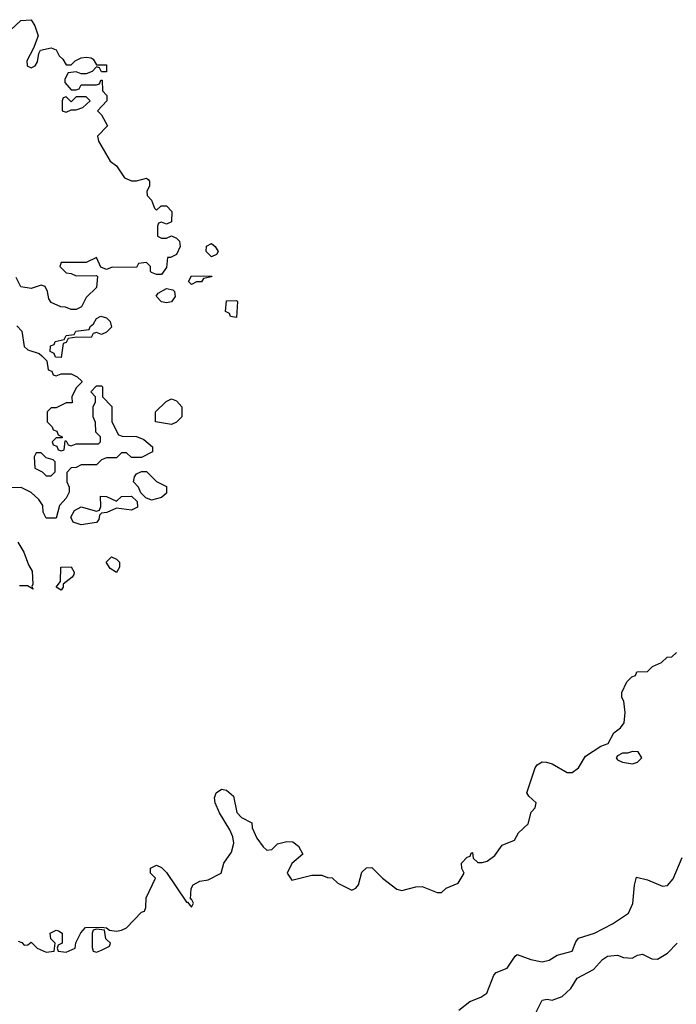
# Model space of a CAD drawing. Header units: inches. Extents: x 2601469 to 2753575, y 449403 to 582909.
# Tile 183 of 256: x 2632864 to 2635485, y 503087 to 507014. Entities that reach past the tile are written whole.
import ezdxf

# ---------------------------------------------------------------- set-up
doc = ezdxf.new("R2010")
doc.units = ezdxf.units.IN
doc.header["$MEASUREMENT"] = 0
doc.layers.add('C6530', color=7, linetype='Continuous')

msp = doc.modelspace()

# ---------------------------------------------------------------- linework, layer by layer
at = {"layer": 'C6530', "color": 4}
for points, elevation in [([(2632827.3, 506972.7), (2632869, 507011), (2632910, 507014), (2632924.7, 506990), (2632938, 506950), (2632919.6, 506900.4), (2632892, 506850), (2632894, 506830), (2632910, 506822), (2632926, 506830), (2632934.6, 506845.4), (2632940.4, 506879.6), (2632947.3, 506892.7), (2632990, 506902), (2633010, 506894), (2633022, 506870), (2633036.9, 506856.9), (2633050, 506834), (2633070, 506834), (2633086, 506850), (2633110, 506862), (2633130, 506864.7), (2633150, 506862), (2633156.9, 506856.9), (2633170, 506834), (2633210, 506834), (2633210, 506806), (2633190, 506806), (2633182, 506822), (2633170, 506826), (2633152.7, 506807.3), (2633130, 506798), (2633110, 506798), (2633090, 506806), (2633058, 506802), (2633043.6, 506776.4), (2633043.6, 506763.6), (2633070, 506734), (2633090, 506734), (2633102, 506738), (2633110, 506754), (2633170, 506754), (2633182, 506758), (2633187.3, 506772.7), (2633192.7, 506772.7), (2633194, 506730), (2633211.6, 506711.6), (2633212, 506690), (2633174, 506650), (2633190, 506634), (2633214, 506590), (2633174, 506550), (2633178, 506530), (2633224.7, 506450), (2633251.1, 506431.1), (2633282.8, 506382.8), (2633310, 506371.3), (2633330, 506371.3), (2633370, 506382), (2633376.9, 506376.9), (2633382, 506370), (2633382, 506350), (2633372, 506330), (2633372.7, 506312.7), (2633390, 506294), (2633402, 506262), (2633410, 506254), (2633428.7, 506271.3), (2633450, 506271.3), (2633471, 506249), (2633470, 506208), (2633450, 506198), (2633430, 506206), (2633418, 506202), (2633414, 506190), (2633414, 506150), (2633430, 506142), (2633450, 506142), (2633470, 506152), (2633490, 506142), (2633502, 506130), (2633504.7, 506110), (2633490, 506078), (2633466, 506066), (2633454, 506066), (2633450, 506026), (2633430, 505998), (2633410, 505998), (2633390, 506006), (2633386, 506010), (2633386, 506030), (2633370, 506046), (2633338, 506042), (2633330, 506026), (2633232.7, 506027.3), (2633210, 506018), (2633187.3, 506027.3), (2633170, 506066), (2633130, 506046), (2633030, 506046), (2633024.7, 506030), (2633050, 506004.7), (2633070, 506002), (2633090, 505992), (2633170, 505994), (2633174, 505990), (2633170, 505946), (2633130, 505906), (2633111.1, 505868.9), (2633090, 505858), (2633070, 505858), (2633047.3, 505867.3), (2633028.4, 505868.4), (2632990, 505886), (2632980.4, 505900.4), (2632975.3, 505930), (2632966, 505950), (2632950, 505955.3), (2632910, 505942), (2632868.4, 505948.4), (2632850, 505986)], 24), ([(2632852.7, 505792.7), (2632872, 505772), (2632882, 505710), (2632896.9, 505696.9), (2632942, 505682), (2632952.7, 505672.7), (2632972.7, 505652.7), (2632978, 505618), (2632992.7, 505612.7), (2632998, 505598), (2633010, 505594), (2633030, 505602), (2633070, 505602), (2633094, 505590), (2633111.6, 505571.6), (2633111.6, 505568.4), (2633090, 505546), (2633072, 505510), (2633074, 505486), (2633050, 505486), (2633010, 505466), (2632990, 505466), (2632974, 505450), (2632974, 505410), (2632994, 505390), (2632998, 505378), (2633012.7, 505372.7), (2633018, 505358), (2633034, 505350), (2633034, 505346), (2633010, 505346), (2632994, 505330), (2632998, 505318), (2633012.7, 505312.7), (2633018, 505298), (2633030, 505294), (2633042, 505298), (2633046, 505334), (2633050, 505334), (2633058, 505318), (2633070, 505314), (2633090, 505322), (2633178, 505322), (2633186, 505330), (2633186, 505350), (2633168.4, 505368.4), (2633167.3, 505407.3), (2633158, 505430), (2633158, 505470), (2633166, 505490), (2633166, 505510), (2633148, 505530), (2633170, 505554), (2633190, 505554), (2633194, 505550), (2633194, 505510), (2633231.6, 505471.6), (2633232, 505410), (2633258, 505358), (2633272.7, 505352.7), (2633330, 505352), (2633359.6, 505339.6), (2633394, 505310), (2633394, 505290), (2633350, 505268), (2633310, 505268), (2633290, 505286), (2633270, 505286), (2633250, 505266), (2633210, 505266), (2633190, 505258), (2633170, 505238), (2633110, 505238), (2633090, 505228), (2633070, 505226), (2633052.7, 505207.3), (2633052, 505170), (2633062, 505150), (2633062, 505130), (2633050, 505106), (2633023.6, 505076.4), (2633010, 505026), (2632970, 505026), (2632958, 505050), (2632956.4, 505076.4), (2632940.4, 505100.4), (2632910, 505128.7), (2632870, 505148.7), (2632832.7, 505147.3)], 24), ([(2632856, 504930), (2632881, 504890), (2632899.8, 504839.8), (2632914.4, 504814.4), (2632916.9, 504763.1), (2632912.7, 504752.7), (2632918, 504742), (2632895.3, 504755.3), (2632863.6, 504756.4)], 24), ([(2632858, 503338), (2632872.7, 503332.7), (2632882, 503322), (2632896.4, 503323.6), (2632910, 503334), (2632934, 503310), (2632970, 503294), (2633002, 503298), (2633006, 503330), (2632988.4, 503348.4), (2632986, 503370), (2633010, 503382), (2633019.6, 503379.6), (2633034, 503370), (2633034, 503330), (2633018, 503322), (2633014, 503310), (2633018, 503298), (2633050, 503294), (2633086, 503310), (2633088.4, 503331.6), (2633108.4, 503371.6), (2633127.3, 503392.7), (2633190, 503394), (2633210, 503392), (2633222, 503382), (2633250, 503378), (2633270, 503382), (2633290, 503392), (2633350, 503454), (2633362, 503458), (2633367.3, 503472.7), (2633368.9, 503511.1), (2633406, 503590), (2633386, 503610), (2633386, 503630), (2633410, 503642), (2633430, 503632), (2633450, 503612), (2633530, 503494), (2633534, 503494), (2633550, 503474), (2633558, 503490), (2633550, 503506), (2633546, 503506), (2633548.4, 503548.4), (2633556.4, 503563.6), (2633582.7, 503577.3), (2633616.5, 503583.5), (2633668, 503610), (2633679, 503650), (2633710, 503694), (2633719, 503730), (2633714.6, 503754.6), (2633703.1, 503783.1), (2633662, 503850), (2633644, 503890), (2633642, 503910), (2633648.7, 503930), (2633670, 503944.7), (2633690, 503941), (2633717.3, 503917.3), (2633731.1, 503851.1), (2633750, 503832), (2633791.1, 503811.1), (2633792, 503790), (2633811.3, 503750), (2633835.3, 503715.3), (2633850, 503702), (2633870, 503704.7), (2633893.6, 503726.4), (2633930, 503736), (2633954.8, 503734.8), (2633976.9, 503716.9), (2633994, 503686), (2633950, 503648), (2633931.3, 503610), (2633950, 503582), (2634030, 503602), (2634070, 503602), (2634092.7, 503592.7), (2634111.6, 503591.6), (2634134, 503570), (2634190, 503542), (2634206, 503550), (2634216.4, 503563.6), (2634230, 503614), (2634248.4, 503631.6), (2634270, 503632), (2634312, 503590), (2634370, 503546), (2634390, 503541), (2634444.7, 503555.3), (2634470, 503556), (2634530, 503532), (2634547.3, 503532.7), (2634566, 503550), (2634614, 503570), (2634638, 503610), (2634628.4, 503628.4), (2634628, 503650), (2634650, 503674), (2634662, 503678), (2634666, 503690), (2634671.6, 503691.6), (2634674, 503670), (2634692.7, 503652.7), (2634710, 503652), (2634730, 503658), (2634760.2, 503679.8), (2634790, 503722), (2634838.6, 503741.4), (2634855.3, 503770), (2634893.2, 503806.8), (2634906.3, 503853.7), (2634922, 503870), (2634926, 503890), (2634896.4, 503916.4), (2634888.7, 503930), (2634922, 504030), (2634930, 504042), (2634950, 504054), (2634967.3, 504052.7), (2634990, 504046), (2635050, 504010.7), (2635070, 504010.8), (2635094, 504030), (2635123.1, 504076.9), (2635184, 504116), (2635213.6, 504126.4), (2635235.3, 504170), (2635262, 504190), (2635277.2, 504210), (2635281.2, 504250), (2635275.3, 504295.3), (2635268, 504310), (2635268, 504330), (2635287.3, 504372.7), (2635307.3, 504392.7), (2635322, 504398), (2635327.3, 504412.7), (2635370, 504414), (2635390, 504434), (2635426, 504450), (2635448.4, 504471.6), (2635467.3, 504472.7), (2635486, 504490)], 24), ([(2634616.5, 503063.5), (2634661.5, 503098.5), (2634704.7, 503115.3), (2634729.2, 503130.8), (2634756.5, 503203.5), (2634766, 503214), (2634810, 503231.3), (2634841.2, 503278.8), (2634850, 503284.7), (2634904.9, 503264.9), (2634950, 503255.5), (2634977.6, 503262.4), (2635010, 503282.8), (2635070, 503298), (2635083.7, 503336.3), (2635095.3, 503350), (2635159, 503370), (2635230, 503407.7), (2635294, 503450), (2635311.7, 503488.3), (2635318, 503562), (2635326.6, 503593.4), (2635370, 503583), (2635430, 503557.3), (2635450, 503561), (2635472.8, 503587.2), (2635507.9, 503672.1)], 16), ([(2634923, 503050), (2634950, 503102.8), (2634970, 503107.7), (2634990, 503103.8), (2635030, 503117.6), (2635064.2, 503150), (2635090, 503190.7), (2635154, 503226), (2635190, 503266), (2635210, 503278.8), (2635250, 503282.8), (2635273.7, 503273.7), (2635309.3, 503270.7), (2635330, 503282.8), (2635350, 503286), (2635387.5, 503267.5), (2635410, 503266.8), (2635449.3, 503290.7), (2635488.7, 503330)], 12)]:
    msp.add_lwpolyline(points, dxfattribs=dict(at, elevation=elevation))
at = {"layer": 'C6530', "color": 4, "elevation": 24}
for points in [[(2633130, 506706), (2633090, 506706), (2633070, 506686), (2633050, 506706), (2633038, 506702), (2633034, 506690), (2633034, 506650), (2633050, 506644.7), (2633070, 506654), (2633090, 506654), (2633116.4, 506663.6), (2633146, 506690)], [(2633630, 506068.7), (2633609, 506090), (2633609.4, 506110.6), (2633630, 506121), (2633644.7, 506110), (2633656, 506090), (2633650, 506078)], [(2633550, 505958), (2633538, 505970), (2633550, 505992), (2633631.6, 505991.6), (2633630, 505988), (2633598, 505982), (2633590, 505968.7), (2633570, 505968)], [(2633450, 505884), (2633430, 505888.7), (2633408.4, 505911.6), (2633416.4, 505923.6), (2633450, 505942), (2633476, 505936), (2633482, 505930), (2633484.7, 505910), (2633470, 505888.7)], [(2633730, 505826), (2633706, 505830), (2633702, 505842), (2633686, 505850), (2633690, 505892), (2633730, 505894), (2633734, 505890)], [(2633190, 505758), (2633170, 505766), (2633158, 505762), (2633150, 505746), (2633092.7, 505747.3), (2633058, 505742), (2633050, 505726), (2633038, 505722), (2633030, 505666), (2633007.3, 505667.3), (2633002, 505682), (2632986, 505690), (2632987.3, 505712.7), (2633002, 505718), (2633006, 505730), (2633042, 505738), (2633050, 505754), (2633082, 505758), (2633088.4, 505771.6), (2633142, 505778), (2633146, 505790), (2633159, 505801), (2633170, 505822), (2633188.4, 505831.6), (2633210, 505824.7), (2633224.7, 505810), (2633230, 505788), (2633210, 505768)], [(2633470, 505399), (2633406, 505410), (2633406, 505450), (2633448.7, 505491.3), (2633470, 505502), (2633490, 505494), (2633511.3, 505470), (2633511.3, 505430), (2633490, 505408.7)], [(2632950, 505286), (2632930, 505286), (2632922, 505270), (2632924.7, 505224.7), (2632954, 505210), (2632970, 505194), (2632990, 505194), (2633006, 505210), (2633006, 505250), (2632998, 505258), (2632970, 505266)], [(2633390, 505098), (2633367.3, 505107.3), (2633347.3, 505127.3), (2633338, 505150), (2633318, 505170), (2633322, 505190), (2633330, 505202), (2633350, 505212), (2633370, 505212), (2633410, 505172), (2633450, 505152), (2633450, 505126), (2633430, 505108)], [(2633310, 505058), (2633250, 505066), (2633211.6, 505048.4), (2633190, 505046), (2633182, 505038), (2633179.6, 505020.4), (2633170, 505008), (2633110, 504999), (2633078, 505010), (2633068, 505030), (2633083.1, 505056.9), (2633108.9, 505071.1), (2633170, 505054), (2633182, 505058), (2633187.3, 505072.7), (2633186, 505114), (2633210, 505112), (2633250, 505094), (2633270, 505112), (2633310, 505114), (2633332.7, 505092.7), (2633334, 505070)], [(2633250, 504809), (2633225.6, 504825.6), (2633209, 504850), (2633230, 504872), (2633250, 504862), (2633262, 504850), (2633262, 504830)], [(2633030, 504738), (2633009, 504750), (2633027.3, 504772.7), (2633028, 504830), (2633070, 504831.3), (2633082, 504810), (2633079.6, 504800.4), (2633074, 504790), (2633038, 504762), (2633038, 504750)], [(2635310, 504095.3), (2635290, 504088), (2635270, 504088), (2635250, 504078), (2635244.7, 504070), (2635250, 504062), (2635270, 504052), (2635310, 504046), (2635330, 504052), (2635348, 504070), (2635333.2, 504093.2)], [(2633170, 503386), (2633158, 503382), (2633154, 503370), (2633152.7, 503312.7), (2633158, 503298), (2633170, 503294), (2633190, 503302), (2633222, 503318), (2633226, 503330), (2633208.4, 503348.4), (2633202, 503382)]]:
    msp.add_lwpolyline(points, close=True, dxfattribs=at)

doc.saveas('drawing.dxf')
